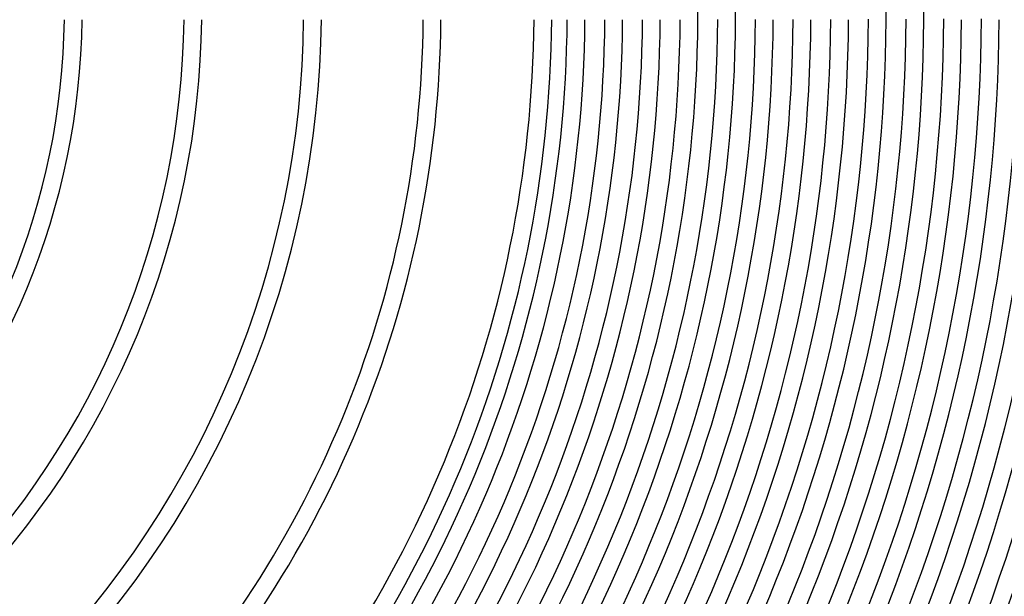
# Model space of a CAD drawing. Header units: millimetres. Extents: x -485 to 485, y -485 to 485.
# Tile 87 of 110: x 150 to 372, y -132 to -2. Entities that reach past the tile are written whole.
import ezdxf

# ---------------------------------------------------------------- set-up
doc = ezdxf.new("R2010")
doc.units = ezdxf.units.MM
doc.layers.add('HIDDEN', color=7, linetype='Continuous')
doc.layers.add('THICK', color=7, linetype='Continuous')

msp = doc.modelspace()

# ---------------------------------------------------------------- linework, layer by layer
at = {"layer": 'HIDDEN'}
for radius, start in [(303, 359.6218), (311.5, 359.6321), (345.5, 359.6683), (354, 359.6763)]:
    msp.add_arc((0, 0), radius, start, 0, dxfattribs=at)
at = {"layer": 'THICK'}
for radius, start, end in [(160, 315.7162, 359.2838), (164, 315.6987, 359.3013), (187, 315.6128, 359.3872), (191, 315.6, 359.4001), (214, 315.5355, 359.4645), (218, 315.5256, 359.4744), (241, 315.4755, 359.5245), (245, 315.4677, 359.5323), (266, 315.4308, 359.5692), (270, 315.4244, 359.5756), (273.5, 315.419, 359.581), (277.5, 315.4129, 359.5871), (282, 315.4064, 359.5937), (286, 315.4007, 359.5993), (290.5, 315.3945, 359.6055), (294.5, 315.3891, 359.6109), (299, 315.3827, 359.6173), (303, 315.3782, 359.6218), (307.5, 315.3708, 359.6292), (311.5, 315.3678, 359.6321), (316, 315.3586, 359.6414), (320, 315.3581, 359.6419), (324.5, 315.3462, 359.6538), (328.5, 315.3488, 359.6512), (333, 315.3336, 359.6664), (337, 315.3401, 359.6599), (341.5, 315.3208, 359.6793), (345.5, 315.3317, 359.6683), (350, 315.3076, 359.6924), (354, 315.3237, 359.6763), (358.5, 315.2943, 359.7057), (362.5, 315.3161, 359.6839), (367, 315.2805, 359.7195), (371, 315.3089, 359.6911), (375.5, 315.2665, 359.7335), (379.5, 315.302, 359.6981), (384, 315.2519, 359.748), (388, 315.2954, 359.7046), (392.5, 315.2369, 359.7631), (396.5, 315.289, 359.711), (401, 315.2213, 359.7787), (405, 315.2829, 359.7171), (409.5, 315.2049, 359.7951), (413.5, 315.2771, 359.7229), (418, 315.1875, 359.8125), (422, 315.2715, 359.7285), (426.5, 315.1689, 359.8311), (430.5, 315.2662, 359.7338), (436, 315.242, 359.758), (440, 315.2604, 359.7396)]:
    msp.add_arc((0, 0), radius, start, end, dxfattribs=at)

doc.saveas('drawing.dxf')
